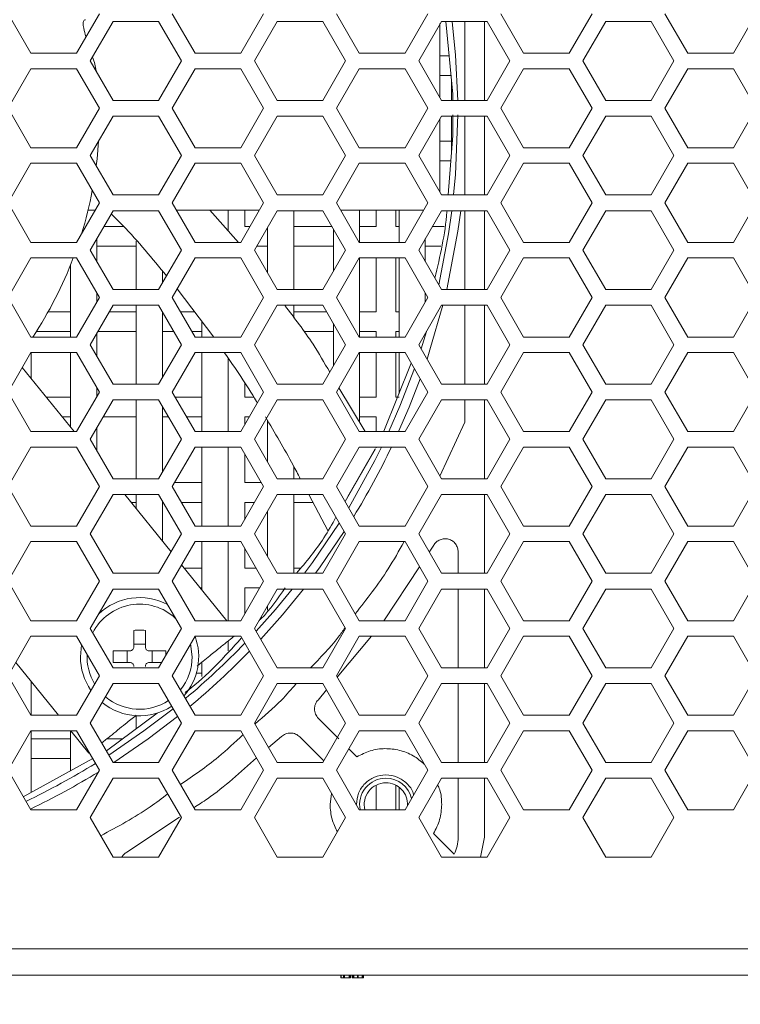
# Model space of a CAD drawing. Header units: millimetres. Extents: x -2516 to -1354, y 370 to 1898.
# Tile 7 of 53: x -2127 to -2072, y 729 to 804. Entities that reach past the tile are written whole.
import ezdxf

# ---------------------------------------------------------------- set-up
doc = ezdxf.new("R2010")
doc.units = ezdxf.units.MM
doc.header["$PDSIZE"] = -1
doc.dimstyles.new('ISO-25', dxfattribs={"dimtxt": 2.5, "dimasz": 2.5, "dimexe": 1.25, "dimexo": 0.625, "dimtad": 1, "dimtxsty": 'Standard', "dimcen": 2.5, "dimadec": 0, "dimazin": 0, "dimtfac": 1, "dimtmove": 0, "dimatfit": 3, "dimfxl": 0, "dimarcsym": 0})

# ---------------------------------------------------------------- blocks, each defined once
blk = doc.blocks.new('_D_3')
at = {"color": 4, "linetype": 'Continuous', "lineweight": -2, "transparency": 16777216}
for p, q in [((-2276.691, 733.694), (-2276.691, 648.542)), ((-1576.691, 733.694), (-1576.691, 648.542)), ((-2261.691, 649.542), (-1955.633, 649.542)), ((-1591.691, 649.542), (-1900.085, 649.542))]:
    blk.add_line(p, q, dxfattribs=at)
at = {"color": 4, "linetype": 'Continuous', "transparency": 16777216}
for points in [[(-2261.691, 652.042), (-2261.691, 647.042), (-2276.691, 649.542)], [(-1591.691, 652.042), (-1591.691, 647.042), (-1576.691, 649.542)]]:
    blk.add_solid(points, dxfattribs=at)
at = {"layer": 'Defpoints', "color": 0, "linetype": 'Continuous', "transparency": 16777216}
for p in [(-2276.691, 734.694), (-1576.691, 734.694), (-1576.691, 649.542)]:
    blk.add_point(p, dxfattribs=at)
at = {"color": 4, "linetype": 'Continuous', "lineweight": 5, "transparency": 16777216, "insert": (-1927.859, 657.042), "char_height": 15, "attachment_point": 2}
blk.add_mtext('700.0', dxfattribs=at)
blk = doc.blocks.new('_D_4')
at = {"color": 4, "linetype": 'Continuous', "lineweight": -2, "transparency": 16777216}
for p, q in [((-2266.691, 773.194), (-2266.691, 691.703)), ((-1586.691, 773.194), (-1586.691, 691.703)), ((-2251.691, 692.703), (-1953.283, 692.703)), ((-1601.691, 692.703), (-1895.235, 692.703))]:
    blk.add_line(p, q, dxfattribs=at)
at = {"color": 4, "linetype": 'Continuous', "transparency": 16777216}
for points in [[(-2251.691, 695.203), (-2251.691, 690.203), (-2266.691, 692.703)], [(-1601.691, 695.203), (-1601.691, 690.203), (-1586.691, 692.703)]]:
    blk.add_solid(points, dxfattribs=at)
at = {"layer": 'Defpoints', "color": 0, "linetype": 'Continuous', "transparency": 16777216}
for p in [(-2266.691, 774.194), (-1586.691, 774.194), (-1586.691, 692.703)]:
    blk.add_point(p, dxfattribs=at)
at = {"color": 4, "linetype": 'Continuous', "lineweight": 5, "transparency": 16777216, "insert": (-1924.259, 700.203), "char_height": 15, "attachment_point": 2}
blk.add_mtext('680.0', dxfattribs=at)

msp = doc.modelspace()

# ---------------------------------------------------------------- linework, layer by layer
at = {"color": 7, "linetype": 'Continuous', "lineweight": 5}
for p, q in [((-2127.955, 804.894), (-2126.216, 801.881)), ((-2122.737, 801.881), (-2120.998, 804.894)), ((-2119.959, 804.294), (-2121.691, 801.294)), ((-2116.494, 804.294), (-2119.959, 804.294)), ((-2114.762, 801.294), (-2116.494, 804.294)), ((-2115.455, 804.894), (-2113.716, 801.881)), ((-2110.237, 801.881), (-2108.498, 804.894)), ((-2107.459, 804.294), (-2109.191, 801.294)), ((-2103.994, 804.294), (-2107.459, 804.294)), ((-2102.262, 801.294), (-2103.994, 804.294)), ((-2102.955, 804.894), (-2101.216, 801.881)), ((-2097.737, 801.881), (-2095.998, 804.894)), ((-2094.959, 804.294), (-2096.691, 801.294)), ((-2091.494, 804.294), (-2094.959, 804.294)), ((-2094.091, 798.772), (-2094.618, 804.294)), ((-2093.191, 804.294), (-2093.191, 798.294)), ((-2091.691, 798.294), (-2091.691, 804.294)), ((-2089.762, 801.294), (-2091.494, 804.294)), ((-2090.455, 804.894), (-2088.716, 801.881)), ((-2085.237, 801.881), (-2083.498, 804.894)), ((-2082.459, 804.294), (-2084.191, 801.294)), ((-2078.994, 804.294), (-2082.459, 804.294)), ((-2077.262, 801.294), (-2078.994, 804.294)), ((-2077.955, 804.894), (-2076.216, 801.881)), ((-2072.737, 801.881), (-2070.998, 804.894)), ((-2126.216, 801.881), (-2122.737, 801.881)), ((-2121.691, 801.294), (-2119.959, 798.294)), ((-2116.494, 798.294), (-2114.762, 801.294)), ((-2113.716, 801.881), (-2110.237, 801.881)), ((-2109.191, 801.294), (-2107.459, 798.294)), ((-2103.994, 798.294), (-2102.262, 801.294)), ((-2101.216, 801.881), (-2097.737, 801.881)), ((-2096.691, 801.294), (-2094.959, 798.294)), ((-2094.37, 801.694), (-2095.091, 801.694)), ((-2091.494, 798.294), (-2089.762, 801.294)), ((-2088.716, 801.881), (-2085.237, 801.881)), ((-2084.191, 801.294), (-2082.459, 798.294)), ((-2078.994, 798.294), (-2077.262, 801.294)), ((-2076.216, 801.881), (-2072.737, 801.881)), ((-2126.216, 800.706), (-2127.955, 797.694)), ((-2122.737, 800.706), (-2126.216, 800.706)), ((-2120.998, 797.694), (-2122.737, 800.706)), ((-2113.716, 800.706), (-2115.455, 797.694)), ((-2110.237, 800.706), (-2113.716, 800.706)), ((-2108.498, 797.694), (-2110.237, 800.706)), ((-2101.216, 800.706), (-2102.955, 797.694)), ((-2097.737, 800.706), (-2101.216, 800.706)), ((-2095.998, 797.694), (-2097.737, 800.706)), ((-2088.716, 800.706), (-2090.455, 797.694)), ((-2085.237, 800.706), (-2088.716, 800.706)), ((-2083.498, 797.694), (-2085.237, 800.706)), ((-2076.216, 800.706), (-2077.955, 797.694)), ((-2072.737, 800.706), (-2076.216, 800.706)), ((-2070.998, 797.694), (-2072.737, 800.706)), ((-2095.091, 800.194), (-2094.226, 800.194)), ((-2094.191, 799.819), (-2094.191, 798.294)), ((-2119.959, 798.294), (-2116.494, 798.294)), ((-2107.459, 798.294), (-2103.994, 798.294)), ((-2094.959, 798.294), (-2091.494, 798.294)), ((-2094.091, 798.294), (-2094.091, 798.772)), ((-2082.459, 798.294), (-2078.994, 798.294)), ((-2127.955, 797.694), (-2126.216, 794.681)), ((-2122.737, 794.681), (-2120.998, 797.694)), ((-2115.455, 797.694), (-2113.716, 794.681)), ((-2110.237, 794.681), (-2108.498, 797.694)), ((-2102.955, 797.694), (-2101.216, 794.681)), ((-2097.737, 794.681), (-2095.998, 797.694)), ((-2090.455, 797.694), (-2088.716, 794.681)), ((-2085.237, 794.681), (-2083.498, 797.694)), ((-2077.955, 797.694), (-2076.216, 794.681)), ((-2072.737, 794.681), (-2070.998, 797.694)), ((-2119.959, 797.094), (-2121.691, 794.094)), ((-2116.494, 797.094), (-2119.959, 797.094)), ((-2114.762, 794.094), (-2116.494, 797.094)), ((-2107.459, 797.094), (-2109.191, 794.094)), ((-2103.994, 797.094), (-2107.459, 797.094)), ((-2102.262, 794.094), (-2103.994, 797.094)), ((-2094.959, 797.094), (-2096.691, 794.094)), ((-2091.494, 797.094), (-2094.959, 797.094)), ((-2094.191, 797.094), (-2094.191, 794.334)), ((-2094.091, 795.615), (-2094.091, 797.194)), ((-2093.191, 797.094), (-2093.191, 791.094)), ((-2091.691, 791.094), (-2091.691, 797.094)), ((-2089.762, 794.094), (-2091.494, 797.094)), ((-2082.459, 797.094), (-2084.191, 794.094)), ((-2078.994, 797.094), (-2082.459, 797.094)), ((-2077.262, 794.094), (-2078.994, 797.094)), ((-2094.443, 791.094), (-2094.091, 795.615)), ((-2126.216, 794.681), (-2122.737, 794.681)), ((-2113.716, 794.681), (-2110.237, 794.681)), ((-2101.216, 794.681), (-2097.737, 794.681)), ((-2094.191, 795.194), (-2095.091, 795.194)), ((-2088.716, 794.681), (-2085.237, 794.681)), ((-2076.216, 794.681), (-2072.737, 794.681)), ((-2121.691, 794.094), (-2119.959, 791.094)), ((-2116.494, 791.094), (-2114.762, 794.094)), ((-2109.191, 794.094), (-2107.459, 791.094)), ((-2103.994, 791.094), (-2102.262, 794.094)), ((-2096.691, 794.094), (-2094.959, 791.094)), ((-2091.494, 791.094), (-2089.762, 794.094)), ((-2084.191, 794.094), (-2082.459, 791.094)), ((-2078.994, 791.094), (-2077.262, 794.094)), ((-2126.216, 793.506), (-2127.955, 790.494)), ((-2122.737, 793.506), (-2126.216, 793.506)), ((-2120.998, 790.494), (-2122.737, 793.506)), ((-2113.716, 793.506), (-2115.455, 790.494)), ((-2110.237, 793.506), (-2113.716, 793.506)), ((-2108.498, 790.494), (-2110.237, 793.506)), ((-2101.216, 793.506), (-2102.955, 790.494)), ((-2097.737, 793.506), (-2101.216, 793.506)), ((-2095.998, 790.494), (-2097.737, 793.506)), ((-2095.091, 793.694), (-2094.241, 793.694)), ((-2088.716, 793.506), (-2090.455, 790.494)), ((-2085.237, 793.506), (-2088.716, 793.506)), ((-2083.498, 790.494), (-2085.237, 793.506)), ((-2076.216, 793.506), (-2077.955, 790.494)), ((-2072.737, 793.506), (-2076.216, 793.506)), ((-2070.998, 790.494), (-2072.737, 793.506)), ((-2119.959, 791.094), (-2116.494, 791.094)), ((-2107.459, 791.094), (-2103.994, 791.094)), ((-2094.959, 791.094), (-2091.494, 791.094)), ((-2082.459, 791.094), (-2078.994, 791.094)), ((-2127.955, 790.494), (-2126.216, 787.481)), ((-2122.737, 787.481), (-2120.998, 790.494)), ((-2115.455, 790.494), (-2113.716, 787.481)), ((-2110.237, 787.481), (-2108.498, 790.494)), ((-2102.955, 790.494), (-2101.216, 787.481)), ((-2097.737, 787.481), (-2095.998, 790.494)), ((-2090.455, 790.494), (-2088.716, 787.481)), ((-2085.237, 787.481), (-2083.498, 790.494)), ((-2077.955, 790.494), (-2076.216, 787.481)), ((-2072.737, 787.481), (-2070.998, 790.494)), ((-2121.857, 789.945), (-2121.314, 789.945)), ((-2119.959, 789.894), (-2121.691, 786.894)), ((-2116.494, 789.894), (-2119.959, 789.894)), ((-2114.762, 786.894), (-2116.494, 789.894)), ((-2115.139, 789.945), (-2108.814, 789.945)), ((-2110.423, 787.477), (-2112.591, 789.945)), ((-2111.191, 788.35), (-2111.191, 789.945)), ((-2109.941, 788.694), (-2109.941, 789.945)), ((-2107.459, 789.894), (-2109.191, 786.894)), ((-2103.994, 789.894), (-2107.459, 789.894)), ((-2106.191, 783.894), (-2106.191, 789.894)), ((-2102.262, 786.894), (-2103.994, 789.894)), ((-2102.639, 789.945), (-2096.314, 789.945)), ((-2101.191, 787.481), (-2101.191, 789.945)), ((-2099.941, 789.945), (-2099.941, 788.694)), ((-2098.441, 788.694), (-2098.441, 789.945)), ((-2098.191, 789.945), (-2098.191, 787.481)), ((-2094.959, 789.894), (-2096.691, 786.894)), ((-2091.494, 789.894), (-2094.959, 789.894)), ((-2093.191, 789.894), (-2093.191, 783.894)), ((-2091.691, 783.894), (-2091.691, 789.894)), ((-2089.762, 786.894), (-2091.494, 789.894)), ((-2082.459, 789.894), (-2084.191, 786.894)), ((-2078.994, 789.894), (-2082.459, 789.894)), ((-2077.262, 786.894), (-2078.994, 789.894)), ((-2119.15, 788.694), (-2120.651, 788.694)), ((-2109.537, 788.694), (-2109.941, 788.694)), ((-2108.191, 788.626), (-2108.191, 785.162)), ((-2103.302, 788.694), (-2106.191, 788.694)), ((-2099.941, 788.694), (-2101.191, 788.694)), ((-2098.191, 788.694), (-2098.441, 788.694)), ((-2094.746, 788.694), (-2095.651, 788.694)), ((-2103.191, 788.501), (-2103.191, 785.286)), ((-2126.216, 787.481), (-2122.737, 787.481)), ((-2121.191, 786.028), (-2121.191, 787.76)), ((-2121.191, 787.194), (-2118.191, 787.194)), ((-2118.191, 787.59), (-2118.191, 783.894)), ((-2113.716, 787.481), (-2110.237, 787.481)), ((-2109.017, 787.194), (-2108.191, 787.194)), ((-2106.191, 787.194), (-2103.191, 787.194)), ((-2101.216, 787.481), (-2097.737, 787.481)), ((-2096.191, 786.028), (-2096.191, 787.76)), ((-2096.191, 787.194), (-2095.017, 787.194)), ((-2088.716, 787.481), (-2085.237, 787.481)), ((-2076.216, 787.481), (-2072.737, 787.481)), ((-2126.216, 786.306), (-2127.955, 783.294)), ((-2122.737, 786.306), (-2126.216, 786.306)), ((-2120.998, 783.294), (-2122.737, 786.306)), ((-2121.691, 786.894), (-2119.959, 783.894)), ((-2116.494, 783.894), (-2114.762, 786.894)), ((-2113.716, 786.306), (-2115.455, 783.294)), ((-2110.237, 786.306), (-2113.716, 786.306)), ((-2108.498, 783.294), (-2110.237, 786.306)), ((-2109.191, 786.894), (-2107.459, 783.894)), ((-2103.994, 783.894), (-2102.262, 786.894)), ((-2101.216, 786.306), (-2102.955, 783.294)), ((-2097.737, 786.306), (-2101.216, 786.306)), ((-2101.191, 780.281), (-2101.191, 786.306)), ((-2099.941, 786.306), (-2099.941, 782.194)), ((-2098.441, 782.194), (-2098.441, 786.306)), ((-2098.191, 786.306), (-2098.191, 780.281)), ((-2095.998, 783.294), (-2097.737, 786.306)), ((-2096.691, 786.894), (-2094.959, 783.894)), ((-2091.494, 783.894), (-2089.762, 786.894)), ((-2088.716, 786.306), (-2090.455, 783.294)), ((-2085.237, 786.306), (-2088.716, 786.306)), ((-2083.498, 783.294), (-2085.237, 786.306)), ((-2084.191, 786.894), (-2082.459, 783.894)), ((-2078.994, 783.894), (-2077.262, 786.894)), ((-2076.216, 786.306), (-2077.955, 783.294)), ((-2072.737, 786.306), (-2076.216, 786.306)), ((-2070.998, 783.294), (-2072.737, 786.306)), ((-2123.191, 785.781), (-2123.191, 780.281)), ((-2116.191, 784.42), (-2116.191, 785.289)), ((-2121.191, 782.96), (-2121.191, 783.628)), ((-2119.959, 783.894), (-2116.494, 783.894)), ((-2115.081, 783.942), (-2112.295, 780.281)), ((-2107.459, 783.894), (-2103.994, 783.894)), ((-2096.191, 782.96), (-2096.191, 783.628)), ((-2094.959, 783.894), (-2091.494, 783.894)), ((-2082.459, 783.894), (-2078.994, 783.894)), ((-2127.955, 783.294), (-2126.216, 780.281)), ((-2122.737, 780.281), (-2120.998, 783.294)), ((-2119.959, 782.694), (-2121.691, 779.694)), ((-2116.494, 782.694), (-2119.959, 782.694)), ((-2118.191, 782.694), (-2118.191, 776.694)), ((-2114.762, 779.694), (-2116.494, 782.694)), ((-2115.455, 783.294), (-2113.716, 780.281)), ((-2110.237, 780.281), (-2108.498, 783.294)), ((-2107.459, 782.694), (-2109.191, 779.694)), ((-2103.994, 782.694), (-2107.459, 782.694)), ((-2106.191, 781.725), (-2106.191, 782.694)), ((-2102.262, 779.694), (-2103.994, 782.694)), ((-2102.955, 783.294), (-2101.216, 780.281)), ((-2097.737, 780.281), (-2095.998, 783.294)), ((-2094.959, 782.694), (-2096.691, 779.694)), ((-2091.494, 782.694), (-2094.959, 782.694)), ((-2093.191, 782.694), (-2093.191, 776.694)), ((-2091.691, 776.694), (-2091.691, 782.694)), ((-2089.762, 779.694), (-2091.494, 782.694)), ((-2090.455, 783.294), (-2088.716, 780.281)), ((-2085.237, 780.281), (-2083.498, 783.294)), ((-2082.459, 782.694), (-2084.191, 779.694)), ((-2078.994, 782.694), (-2082.459, 782.694)), ((-2077.262, 779.694), (-2078.994, 782.694)), ((-2077.955, 783.294), (-2076.216, 780.281)), ((-2072.737, 780.281), (-2070.998, 783.294)), ((-2123.191, 782.194), (-2124.905, 782.194)), ((-2118.191, 782.194), (-2120.247, 782.194)), ((-2116.191, 777.22), (-2116.191, 782.167)), ((-2113.75, 782.194), (-2114.82, 782.194)), ((-2103.706, 782.194), (-2106.191, 782.194)), ((-2099.941, 782.194), (-2101.191, 782.194)), ((-2098.191, 782.194), (-2098.441, 782.194)), ((-2113.191, 781.458), (-2113.191, 780.281)), ((-2103.191, 781.301), (-2103.191, 778.086)), ((-2125.802, 780.694), (-2123.191, 780.694)), ((-2121.191, 778.828), (-2121.191, 780.56)), ((-2121.113, 780.694), (-2118.191, 780.694)), ((-2116.191, 780.694), (-2115.34, 780.694)), ((-2113.954, 780.694), (-2113.191, 780.694)), ((-2105.439, 780.694), (-2103.191, 780.694)), ((-2101.191, 780.694), (-2099.941, 780.694)), ((-2099.941, 780.694), (-2099.941, 780.281)), ((-2098.441, 780.694), (-2098.191, 780.694)), ((-2098.441, 780.281), (-2098.441, 780.694)), ((-2126.216, 780.281), (-2122.737, 780.281)), ((-2121.691, 779.694), (-2119.959, 776.694)), ((-2116.494, 776.694), (-2114.762, 779.694)), ((-2113.716, 780.281), (-2110.237, 780.281)), ((-2109.191, 779.694), (-2107.459, 776.694)), ((-2103.994, 776.694), (-2102.262, 779.694)), ((-2101.216, 780.281), (-2097.737, 780.281)), ((-2096.691, 779.694), (-2094.959, 776.694)), ((-2091.494, 776.694), (-2089.762, 779.694)), ((-2088.716, 780.281), (-2085.237, 780.281)), ((-2084.191, 779.694), (-2082.459, 776.694)), ((-2078.994, 776.694), (-2077.262, 779.694)), ((-2076.216, 780.281), (-2072.737, 780.281)), ((-2126.216, 779.106), (-2127.955, 776.094)), ((-2122.737, 779.106), (-2126.216, 779.106)), ((-2126.191, 777.13), (-2126.191, 779.106)), ((-2123.191, 779.106), (-2123.191, 773.411)), ((-2120.998, 776.094), (-2122.737, 779.106)), ((-2113.716, 779.106), (-2115.455, 776.094)), ((-2110.237, 779.106), (-2113.716, 779.106)), ((-2113.191, 779.106), (-2113.191, 773.081)), ((-2108.498, 776.094), (-2110.237, 779.106)), ((-2101.216, 779.106), (-2102.955, 776.094)), ((-2097.737, 779.106), (-2101.216, 779.106)), ((-2101.191, 773.786), (-2101.191, 779.106)), ((-2099.941, 779.106), (-2099.941, 775.694)), ((-2098.441, 775.694), (-2098.441, 779.106)), ((-2098.191, 779.106), (-2098.191, 775.99)), ((-2095.998, 776.094), (-2097.737, 779.106)), ((-2088.716, 779.106), (-2090.455, 776.094)), ((-2085.237, 779.106), (-2088.716, 779.106)), ((-2083.498, 776.094), (-2085.237, 779.106)), ((-2076.216, 779.106), (-2077.955, 776.094)), ((-2072.737, 779.106), (-2076.216, 779.106)), ((-2070.998, 776.094), (-2072.737, 779.106)), ((-2111.191, 773.081), (-2111.191, 778.641)), ((-2099.346, 773.104), (-2097.268, 778.294)), ((-2122.925, 773.081), (-2126.871, 777.972)), ((-2119.959, 776.694), (-2116.494, 776.694)), ((-2109.941, 775.694), (-2109.941, 776.737)), ((-2107.459, 776.694), (-2103.994, 776.694)), ((-2094.959, 776.694), (-2091.494, 776.694)), ((-2082.459, 776.694), (-2078.994, 776.694)), ((-2127.955, 776.094), (-2126.216, 773.081)), ((-2122.737, 773.081), (-2120.998, 776.094)), ((-2121.191, 775.76), (-2121.191, 776.428)), ((-2115.455, 776.094), (-2113.716, 773.081)), ((-2110.237, 773.081), (-2108.498, 776.094)), ((-2102.955, 776.094), (-2101.216, 773.081)), ((-2100.77, 773.081), (-2102.765, 776.424)), ((-2097.737, 773.081), (-2095.998, 776.094)), ((-2090.455, 776.094), (-2088.716, 773.081)), ((-2085.237, 773.081), (-2083.498, 776.094)), ((-2077.955, 776.094), (-2076.216, 773.081)), ((-2072.737, 773.081), (-2070.998, 776.094)), ((-2123.191, 775.694), (-2125.032, 775.694)), ((-2119.959, 775.494), (-2121.691, 772.494)), ((-2116.494, 775.494), (-2119.959, 775.494)), ((-2118.191, 775.494), (-2118.191, 769.494)), ((-2114.762, 772.494), (-2116.494, 775.494)), ((-2113.191, 775.694), (-2115.224, 775.694)), ((-2109.256, 775.694), (-2109.941, 775.694)), ((-2107.459, 775.494), (-2109.191, 772.494)), ((-2103.994, 775.494), (-2107.459, 775.494)), ((-2102.262, 772.494), (-2103.994, 775.494)), ((-2099.941, 775.694), (-2101.191, 775.694)), ((-2098.191, 775.694), (-2098.441, 775.694)), ((-2094.959, 775.494), (-2096.691, 772.494)), ((-2091.494, 775.494), (-2094.959, 775.494)), ((-2093.191, 775.494), (-2093.191, 773.811)), ((-2091.691, 769.494), (-2091.691, 775.494)), ((-2089.762, 772.494), (-2091.494, 775.494)), ((-2082.459, 775.494), (-2084.191, 772.494)), ((-2078.994, 775.494), (-2082.459, 775.494)), ((-2077.262, 772.494), (-2078.994, 775.494)), ((-2116.191, 770.02), (-2116.191, 774.967)), ((-2123.822, 774.194), (-2123.191, 774.194)), ((-2120.709, 774.194), (-2118.191, 774.194)), ((-2116.191, 774.194), (-2115.744, 774.194)), ((-2114.358, 774.194), (-2113.191, 774.194)), ((-2109.941, 774.194), (-2109.595, 774.194)), ((-2109.941, 773.595), (-2109.941, 774.194)), ((-2108.191, 773.889), (-2108.191, 770.762)), ((-2101.191, 774.194), (-2099.941, 774.194)), ((-2099.941, 774.194), (-2099.941, 773.081)), ((-2093.191, 773.811), (-2095.077, 769.7)), ((-2126.216, 773.081), (-2122.737, 773.081)), ((-2121.191, 771.628), (-2121.191, 773.36)), ((-2113.716, 773.081), (-2110.237, 773.081)), ((-2101.216, 773.081), (-2097.737, 773.081)), ((-2088.716, 773.081), (-2085.237, 773.081)), ((-2076.216, 773.081), (-2072.737, 773.081)), ((-2121.691, 772.494), (-2119.959, 769.494)), ((-2116.494, 769.494), (-2114.762, 772.494)), ((-2109.191, 772.494), (-2107.459, 769.494)), ((-2103.994, 769.494), (-2102.262, 772.494)), ((-2096.691, 772.494), (-2094.959, 769.494)), ((-2091.494, 769.494), (-2089.762, 772.494)), ((-2084.191, 772.494), (-2082.459, 769.494)), ((-2078.994, 769.494), (-2077.262, 772.494)), ((-2126.216, 771.906), (-2127.955, 768.894)), ((-2122.737, 771.906), (-2126.216, 771.906)), ((-2120.998, 768.894), (-2122.737, 771.906)), ((-2113.716, 771.906), (-2115.455, 768.894)), ((-2110.237, 771.906), (-2113.716, 771.906)), ((-2113.191, 771.906), (-2113.191, 765.881)), ((-2111.191, 765.881), (-2111.191, 771.906)), ((-2108.498, 768.894), (-2110.237, 771.906)), ((-2109.941, 769.194), (-2109.941, 771.393)), ((-2101.216, 771.906), (-2102.955, 768.894)), ((-2102.302, 767.762), (-2099.986, 771.759)), ((-2100.002, 771.776), (-2102.081, 768.144)), ((-2097.737, 771.906), (-2101.216, 771.906)), ((-2099.941, 771.906), (-2099.941, 771.855)), ((-2095.998, 768.894), (-2097.737, 771.906)), ((-2088.716, 771.906), (-2090.455, 768.894)), ((-2085.237, 771.906), (-2088.716, 771.906)), ((-2083.498, 768.894), (-2085.237, 771.906)), ((-2076.216, 771.906), (-2077.955, 768.894)), ((-2072.737, 771.906), (-2076.216, 771.906)), ((-2070.998, 768.894), (-2072.737, 771.906)), ((-2106.191, 769.494), (-2106.191, 770.406)), ((-2119.959, 769.494), (-2116.494, 769.494)), ((-2113.191, 769.194), (-2115.282, 769.194)), ((-2108.671, 769.194), (-2109.941, 769.194)), ((-2107.459, 769.494), (-2103.994, 769.494)), ((-2094.959, 769.494), (-2091.494, 769.494)), ((-2082.459, 769.494), (-2078.994, 769.494)), ((-2127.955, 768.894), (-2126.216, 765.881)), ((-2122.737, 765.881), (-2120.998, 768.894)), ((-2115.455, 768.894), (-2113.716, 765.881)), ((-2110.237, 765.881), (-2108.498, 768.894)), ((-2102.955, 768.894), (-2101.216, 765.881)), ((-2097.737, 765.881), (-2095.998, 768.894)), ((-2090.455, 768.894), (-2088.716, 765.881)), ((-2085.237, 765.881), (-2083.498, 768.894)), ((-2077.955, 768.894), (-2076.216, 765.881)), ((-2072.737, 765.881), (-2070.998, 768.894)), ((-2119.959, 768.294), (-2121.691, 765.294)), ((-2116.494, 768.294), (-2119.959, 768.294)), ((-2115.546, 763.936), (-2119.062, 768.294)), ((-2118.578, 767.694), (-2118.191, 767.694)), ((-2118.191, 768.294), (-2118.191, 767.213)), ((-2114.762, 765.294), (-2116.494, 768.294)), ((-2116.191, 764.734), (-2116.191, 767.767)), ((-2116.191, 767.694), (-2116.148, 767.694)), ((-2114.762, 767.694), (-2113.191, 767.694)), ((-2109.941, 767.694), (-2109.191, 767.694)), ((-2109.941, 766.395), (-2109.941, 767.694)), ((-2107.459, 768.294), (-2109.191, 765.294)), ((-2103.994, 768.294), (-2107.459, 768.294)), ((-2106.191, 762.294), (-2106.191, 768.294)), ((-2106.191, 767.694), (-2104.751, 767.694)), ((-2105.069, 768.294), (-2103.59, 765.507)), ((-2102.262, 765.294), (-2103.994, 768.294)), ((-2094.959, 768.294), (-2096.691, 765.294)), ((-2091.494, 768.294), (-2094.959, 768.294)), ((-2091.691, 762.294), (-2091.691, 768.294)), ((-2089.762, 765.294), (-2091.494, 768.294)), ((-2082.459, 768.294), (-2084.191, 765.294)), ((-2078.994, 768.294), (-2082.459, 768.294)), ((-2077.262, 765.294), (-2078.994, 768.294)), ((-2108.191, 767.026), (-2108.191, 763.562)), ((-2126.216, 765.881), (-2122.737, 765.881)), ((-2113.716, 765.881), (-2110.237, 765.881)), ((-2101.216, 765.881), (-2097.737, 765.881)), ((-2088.716, 765.881), (-2085.237, 765.881)), ((-2076.216, 765.881), (-2072.737, 765.881)), ((-2126.216, 764.706), (-2127.955, 761.694)), ((-2122.737, 764.706), (-2126.216, 764.706)), ((-2120.998, 761.694), (-2122.737, 764.706)), ((-2121.691, 765.294), (-2119.959, 762.294)), ((-2116.494, 762.294), (-2114.762, 765.294)), ((-2113.716, 764.706), (-2115.455, 761.694)), ((-2110.237, 764.706), (-2113.716, 764.706)), ((-2113.191, 764.706), (-2113.191, 761.016)), ((-2111.191, 758.681), (-2111.191, 764.706)), ((-2108.498, 761.694), (-2110.237, 764.706)), ((-2109.191, 765.294), (-2107.459, 762.294)), ((-2103.994, 762.294), (-2102.262, 765.294)), ((-2101.216, 764.706), (-2102.955, 761.694)), ((-2097.737, 764.706), (-2101.216, 764.706)), ((-2095.998, 761.694), (-2097.737, 764.706)), ((-2096.691, 765.294), (-2094.959, 762.294)), ((-2091.494, 762.294), (-2089.762, 765.294)), ((-2088.716, 764.706), (-2090.455, 761.694)), ((-2085.237, 764.706), (-2088.716, 764.706)), ((-2083.498, 761.694), (-2085.237, 764.706)), ((-2084.191, 765.294), (-2082.459, 762.294)), ((-2078.994, 762.294), (-2077.262, 765.294)), ((-2076.216, 764.706), (-2077.955, 761.694)), ((-2072.737, 764.706), (-2076.216, 764.706)), ((-2070.998, 761.694), (-2072.737, 764.706)), ((-2109.941, 762.694), (-2109.941, 764.193)), ((-2095.894, 763.914), (-2095.554, 764.426)), ((-2093.691, 763.922), (-2093.691, 762.294)), ((-2111.307, 758.681), (-2114.739, 762.935)), ((-2113.191, 762.694), (-2114.544, 762.694)), ((-2109.075, 762.694), (-2109.941, 762.694)), ((-2105.694, 762.694), (-2106.191, 762.694)), ((-2099.36, 758.681), (-2096.634, 762.796)), ((-2127.955, 761.694), (-2126.216, 758.681)), ((-2122.737, 758.681), (-2120.998, 761.694)), ((-2119.959, 762.294), (-2116.494, 762.294)), ((-2115.455, 761.694), (-2113.716, 758.681)), ((-2110.237, 758.681), (-2108.498, 761.694)), ((-2107.459, 762.294), (-2103.994, 762.294)), ((-2102.955, 761.694), (-2101.216, 758.681)), ((-2097.737, 758.681), (-2095.998, 761.694)), ((-2094.959, 762.294), (-2091.494, 762.294)), ((-2090.455, 761.694), (-2088.716, 758.681)), ((-2085.237, 758.681), (-2083.498, 761.694)), ((-2082.459, 762.294), (-2078.994, 762.294)), ((-2077.955, 761.694), (-2076.216, 758.681)), ((-2072.737, 758.681), (-2070.998, 761.694)), ((-2119.959, 761.094), (-2121.691, 758.094)), ((-2116.494, 761.094), (-2119.959, 761.094)), ((-2114.762, 758.094), (-2116.494, 761.094)), ((-2113.334, 761.194), (-2113.191, 761.194)), ((-2109.941, 761.194), (-2108.786, 761.194)), ((-2109.941, 759.195), (-2109.941, 761.194)), ((-2107.459, 761.094), (-2109.191, 758.094)), ((-2103.994, 761.094), (-2107.459, 761.094)), ((-2102.262, 758.094), (-2103.994, 761.094)), ((-2094.959, 761.094), (-2096.691, 758.094)), ((-2091.494, 761.094), (-2094.959, 761.094)), ((-2093.691, 761.094), (-2093.691, 755.094)), ((-2091.691, 755.094), (-2091.691, 761.094)), ((-2089.762, 758.094), (-2091.494, 761.094)), ((-2082.459, 761.094), (-2084.191, 758.094)), ((-2078.994, 761.094), (-2082.459, 761.094)), ((-2077.262, 758.094), (-2078.994, 761.094)), ((-2108.191, 759.826), (-2108.191, 759.482)), ((-2126.216, 758.681), (-2122.737, 758.681)), ((-2113.716, 758.681), (-2110.237, 758.681)), ((-2101.216, 758.681), (-2097.737, 758.681)), ((-2088.716, 758.681), (-2085.237, 758.681)), ((-2076.216, 758.681), (-2072.737, 758.681)), ((-2121.691, 758.094), (-2119.959, 755.094)), ((-2118.381, 756.684), (-2118.381, 757.951)), ((-2117.501, 756.684), (-2117.501, 757.951)), ((-2116.494, 755.094), (-2114.762, 758.094)), ((-2109.191, 758.094), (-2107.459, 755.094)), ((-2103.994, 755.094), (-2102.262, 758.094)), ((-2096.691, 758.094), (-2094.959, 755.094)), ((-2091.494, 755.094), (-2089.762, 758.094)), ((-2084.191, 758.094), (-2082.459, 755.094)), ((-2078.994, 755.094), (-2077.262, 758.094)), ((-2126.216, 757.506), (-2127.955, 754.494)), ((-2122.737, 757.506), (-2126.216, 757.506)), ((-2120.998, 754.494), (-2122.737, 757.506)), ((-2113.716, 757.506), (-2115.455, 754.494)), ((-2110.237, 757.506), (-2113.716, 757.506)), ((-2111.191, 756.39), (-2111.191, 757.145)), ((-2108.498, 754.494), (-2110.237, 757.506)), ((-2101.216, 757.506), (-2102.955, 754.494)), ((-2102.894, 754.388), (-2100.276, 757.506)), ((-2097.737, 757.506), (-2101.216, 757.506)), ((-2095.998, 754.494), (-2097.737, 757.506)), ((-2088.716, 757.506), (-2090.455, 754.494)), ((-2085.237, 757.506), (-2088.716, 757.506)), ((-2083.498, 754.494), (-2085.237, 757.506)), ((-2076.216, 757.506), (-2077.955, 754.494)), ((-2072.737, 757.506), (-2076.216, 757.506)), ((-2070.998, 754.494), (-2072.737, 757.506)), ((-2122.441, 755.944), (-2122.351, 756.838)), ((-2118.681, 756.384), (-2119.948, 756.384)), ((-2119.948, 756.384), (-2119.948, 755.504)), ((-2118.888, 755.504), (-2118.888, 756.384)), ((-2118.381, 756.891), (-2117.501, 756.891)), ((-2115.933, 756.384), (-2117.201, 756.384)), ((-2116.993, 756.384), (-2116.993, 755.504)), ((-2115.933, 756.066), (-2115.933, 756.384)), ((-2114.059, 756.911), (-2113.941, 755.944)), ((-2127.371, 755.505), (-2124.125, 751.481)), ((-2119.959, 755.094), (-2116.494, 755.094)), ((-2119.948, 755.504), (-2118.681, 755.504)), ((-2117.201, 755.504), (-2116.258, 755.504)), ((-2113.191, 755.531), (-2113.191, 754.435)), ((-2107.459, 755.094), (-2103.994, 755.094)), ((-2094.959, 755.094), (-2091.494, 755.094)), ((-2082.459, 755.094), (-2078.994, 755.094)), ((-2127.955, 754.494), (-2126.216, 751.481)), ((-2122.737, 751.481), (-2120.998, 754.494)), ((-2115.455, 754.494), (-2113.716, 751.481)), ((-2113.618, 754.694), (-2113.191, 754.694)), ((-2110.237, 751.481), (-2108.498, 754.494)), ((-2102.955, 754.494), (-2101.216, 751.481)), ((-2097.737, 751.481), (-2095.998, 754.494)), ((-2090.455, 754.494), (-2088.716, 751.481)), ((-2085.237, 751.481), (-2083.498, 754.494)), ((-2077.955, 754.494), (-2076.216, 751.481)), ((-2072.737, 751.481), (-2070.998, 754.494)), ((-2126.191, 751.481), (-2126.191, 754.042)), ((-2119.959, 753.894), (-2121.691, 750.894)), ((-2116.494, 753.894), (-2119.959, 753.894)), ((-2114.762, 750.894), (-2116.494, 753.894)), ((-2107.459, 753.894), (-2109.191, 750.894)), ((-2103.994, 753.894), (-2107.459, 753.894)), ((-2104.357, 752.646), (-2103.715, 753.41)), ((-2102.262, 750.894), (-2103.994, 753.894)), ((-2094.959, 753.894), (-2096.691, 750.894)), ((-2091.494, 753.894), (-2094.959, 753.894)), ((-2093.691, 753.894), (-2093.691, 747.894)), ((-2091.691, 747.894), (-2091.691, 753.894)), ((-2089.762, 750.894), (-2091.494, 753.894)), ((-2082.459, 753.894), (-2084.191, 750.894)), ((-2078.994, 753.894), (-2082.459, 753.894)), ((-2077.262, 750.894), (-2078.994, 753.894)), ((-2126.216, 751.481), (-2122.737, 751.481)), ((-2120.467, 748.775), (-2116.592, 751.651)), ((-2118.191, 751.451), (-2118.191, 750.465)), ((-2113.716, 751.481), (-2110.237, 751.481)), ((-2102.776, 749.694), (-2104.336, 751.253)), ((-2101.216, 751.481), (-2097.737, 751.481)), ((-2088.716, 751.481), (-2085.237, 751.481)), ((-2076.216, 751.481), (-2072.737, 751.481)), ((-2121.691, 750.894), (-2119.959, 747.894)), ((-2116.494, 747.894), (-2114.762, 750.894)), ((-2109.191, 750.894), (-2107.459, 747.894)), ((-2103.994, 747.894), (-2102.262, 750.894)), ((-2096.691, 750.894), (-2094.959, 747.894)), ((-2091.494, 747.894), (-2089.762, 750.894)), ((-2084.191, 750.894), (-2082.459, 747.894)), ((-2078.994, 747.894), (-2077.262, 750.894)), ((-2126.216, 750.306), (-2127.955, 747.294)), ((-2122.737, 750.306), (-2126.216, 750.306)), ((-2126.191, 745.609), (-2126.191, 750.306)), ((-2123.191, 749.694), (-2126.191, 749.694)), ((-2123.191, 750.306), (-2123.191, 747.258)), ((-2123.177, 750.306), (-2121.793, 748.591)), ((-2120.998, 747.294), (-2122.737, 750.306)), ((-2119.229, 749.694), (-2120.426, 749.694)), ((-2113.716, 750.306), (-2115.455, 747.294)), ((-2110.237, 750.306), (-2113.716, 750.306)), ((-2108.498, 747.294), (-2110.237, 750.306)), ((-2108.12, 749.039), (-2107.143, 749.86)), ((-2105.75, 749.839), (-2103.925, 748.014)), ((-2101.216, 750.306), (-2102.955, 747.294)), ((-2097.737, 750.306), (-2101.216, 750.306)), ((-2095.998, 747.294), (-2097.737, 750.306)), ((-2088.716, 750.306), (-2090.455, 747.294)), ((-2085.237, 750.306), (-2088.716, 750.306)), ((-2083.498, 747.294), (-2085.237, 750.306)), ((-2076.216, 750.306), (-2077.955, 747.294)), ((-2072.737, 750.306), (-2076.216, 750.306)), ((-2070.998, 747.294), (-2072.737, 750.306)), ((-2101.404, 748.322), (-2102.011, 748.929)), ((-2126.792, 745.279), (-2121.51, 748.182)), ((-2126.191, 748.194), (-2123.191, 748.194)), ((-2119.959, 747.894), (-2116.494, 747.894)), ((-2107.459, 747.894), (-2103.994, 747.894)), ((-2094.959, 747.894), (-2091.494, 747.894)), ((-2082.459, 747.894), (-2078.994, 747.894)), ((-2127.955, 747.294), (-2126.216, 744.281)), ((-2122.737, 744.281), (-2120.998, 747.294)), ((-2119.959, 746.694), (-2121.691, 743.694)), ((-2116.494, 746.694), (-2119.959, 746.694)), ((-2114.762, 743.694), (-2116.494, 746.694)), ((-2115.455, 747.294), (-2113.716, 744.281)), ((-2110.237, 744.281), (-2108.498, 747.294)), ((-2107.459, 746.694), (-2109.191, 743.694)), ((-2103.994, 746.694), (-2107.459, 746.694)), ((-2102.262, 743.694), (-2103.994, 746.694)), ((-2102.955, 747.294), (-2101.216, 744.281)), ((-2097.737, 744.281), (-2095.998, 747.294)), ((-2094.959, 746.694), (-2096.691, 743.694)), ((-2091.494, 746.694), (-2094.959, 746.694)), ((-2093.691, 746.694), (-2093.691, 742.194)), ((-2091.691, 742.194), (-2091.691, 746.694)), ((-2089.762, 743.694), (-2091.494, 746.694)), ((-2090.455, 747.294), (-2088.716, 744.281)), ((-2085.237, 744.281), (-2083.498, 747.294)), ((-2082.459, 746.694), (-2084.191, 743.694)), ((-2078.994, 746.694), (-2082.459, 746.694)), ((-2077.262, 743.694), (-2078.994, 746.694)), ((-2077.955, 747.294), (-2076.216, 744.281)), ((-2072.737, 744.281), (-2070.998, 747.294)), ((-2099.941, 746.163), (-2099.941, 744.281)), ((-2098.441, 744.281), (-2098.441, 746.163)), ((-2098.191, 746.006), (-2098.191, 744.281)), ((-2103.325, 745.534), (-2103.441, 744.694)), ((-2126.216, 744.281), (-2122.737, 744.281)), ((-2121.691, 743.694), (-2119.959, 740.694)), ((-2118.923, 741.057), (-2114.907, 743.717)), ((-2116.494, 740.694), (-2114.762, 743.694)), ((-2113.716, 744.281), (-2110.237, 744.281)), ((-2109.191, 743.694), (-2107.459, 740.694)), ((-2103.994, 740.694), (-2102.262, 743.694)), ((-2101.216, 744.281), (-2097.737, 744.281)), ((-2096.691, 743.694), (-2094.959, 740.694)), ((-2091.494, 740.694), (-2089.762, 743.694)), ((-2088.716, 744.281), (-2085.237, 744.281)), ((-2084.191, 743.694), (-2082.459, 740.694)), ((-2078.994, 740.694), (-2077.262, 743.694)), ((-2076.216, 744.281), (-2072.737, 744.281)), ((-2093.983, 740.901), (-2095.563, 742.48)), ((-2091.989, 740.694), (-2091.691, 742.194)), ((-2119.959, 740.694), (-2116.494, 740.694)), ((-2107.459, 740.694), (-2103.994, 740.694)), ((-2094.959, 740.694), (-2091.494, 740.694)), ((-2082.459, 740.694), (-2078.994, 740.694)), ((-2249.691, 733.694), (-1603.691, 733.694)), ((-1603.691, 731.694), (-2249.691, 731.694)), ((-2102.62, 731.694), (-2102.62, 731.494)), ((-2102.597, 731.494), (-2102.597, 731.694)), ((-2102.422, 731.694), (-2102.422, 731.494)), ((-2102.41, 731.494), (-2102.41, 731.694)), ((-2102.385, 731.494), (-2102.385, 731.694)), ((-2102.362, 731.494), (-2102.362, 731.694)), ((-2102.35, 731.494), (-2102.35, 731.694)), ((-2102.336, 731.494), (-2102.336, 731.694)), ((-2101.995, 731.494), (-2101.995, 731.694)), ((-2101.97, 731.494), (-2101.97, 731.694)), ((-2101.944, 731.494), (-2101.944, 731.694)), ((-2101.897, 731.494), (-2101.897, 731.694)), ((-2101.889, 731.494), (-2101.889, 731.694)), ((-2101.771, 731.694), (-2101.771, 731.494)), ((-2101.753, 731.494), (-2101.753, 731.694)), ((-2101.725, 731.494), (-2101.725, 731.694)), ((-2101.68, 731.494), (-2101.68, 731.694)), ((-2101.674, 731.494), (-2101.674, 731.694)), ((-2101.672, 731.494), (-2101.672, 731.694)), ((-2101.642, 731.494), (-2101.642, 731.694)), ((-2101.36, 731.494), (-2101.36, 731.694)), ((-2101.312, 731.494), (-2101.312, 731.694)), ((-2101.008, 731.494), (-2101.008, 731.694)), ((-2100.988, 731.494), (-2100.988, 731.694)), ((-2100.982, 731.494), (-2100.982, 731.694)), ((-2100.965, 731.494), (-2100.965, 731.694)), ((-2100.935, 731.494), (-2100.935, 731.694)), ((-2100.889, 731.494), (-2100.889, 731.694)), ((-2100.886, 731.494), (-2100.886, 731.694)), ((-2102.597, 731.494), (-2102.432, 731.494)), ((-2102.385, 731.494), (-2102.362, 731.494)), ((-2102.362, 731.494), (-2102.35, 731.494)), ((-2102.331, 731.494), (-2101.995, 731.494)), ((-2101.995, 731.494), (-2101.97, 731.494)), ((-2101.944, 731.494), (-2101.897, 731.494)), ((-2101.753, 731.494), (-2101.725, 731.494)), ((-2101.672, 731.494), (-2101.642, 731.494)), ((-2101.642, 731.494), (-2101.36, 731.494)), ((-2101.36, 731.494), (-2101.312, 731.494)), ((-2101.312, 731.494), (-2101.008, 731.494)), ((-2101.008, 731.494), (-2100.988, 731.494)), ((-2100.935, 731.494), (-2100.889, 731.494)), ((-2100.889, 731.494), (-2100.89, 731.494))]:
    msp.add_line(p, q, dxfattribs=at)
at = {"color": 8, "linetype": 'Continuous', "lineweight": 5}
msp.add_line((-2096.105, 780.709), (-2096.514, 779.387), dxfattribs=at)
at = {"color": 8, "linetype": 'Continuous', "lineweight": 5, "flags": 128}
for points in [[(-2094.148, 804.294), (-2093.89, 801.743), (-2093.722, 798.294)], [(-2093.712, 797.194), (-2093.89, 792.645), (-2094.033, 791.094)], [(-2094.173, 789.894), (-2094.425, 788.124), (-2095.172, 784.263)], [(-2094.564, 783.894), (-2093.71, 788.328), (-2093.492, 789.894)], [(-2096.061, 778.603), (-2095.835, 779.293), (-2094.857, 782.694)], [(-2097.025, 777.874), (-2098.125, 775.006), (-2098.964, 773.081)], [(-2098.222, 773.081), (-2097.426, 774.929), (-2096.583, 777.107)], [(-2099.517, 771.906), (-2100.031, 770.872), (-2102.024, 767.281)], [(-2102.741, 766.122), (-2104.785, 763.115), (-2105.392, 762.294)], [(-2104.549, 762.294), (-2104.192, 762.781), (-2102.36, 765.463)], [(-2106.322, 761.094), (-2107.603, 759.539), (-2109.071, 757.886)], [(-2108.717, 757.274), (-2107.064, 759.131), (-2105.462, 761.094)], [(-2115.392, 751.984), (-2117.611, 750.288), (-2120.284, 748.458)], [(-2119.913, 747.894), (-2117.278, 749.695), (-2115.05, 751.392)]]:
    msp.add_lwpolyline(points, dxfattribs=at)
at = {"color": 7, "linetype": 'Continuous', "lineweight": 5, "flags": 128}
msp.add_lwpolyline([(-2121.056, 795.193), (-2121.174, 793.847), (-2121.237, 793.309)], dxfattribs=at)
at = {"color": 7, "linetype": 'Continuous', "lineweight": 5}
for centre, radius, start, end in [((-2151.691, 797.194), 30.7, 342.85316, 349.17434), ((-2151.691, 797.194), 30.7, 326.57116, 339.22883), ((-2117.941, 755.944), 4.5, 61.73016, 133.85823), ((-2117.941, 755.944), 4, 46.89259, 152.89825), ((-2117.941, 755.944), 4.5, 318.49374, 20.25117), ((-2117.941, 755.944), 4.5, 180, 214.70725), ((-2117.941, 755.944), 4, 177.47414, 211.27221), ((-2117.941, 755.944), 4, 320.90694, 0), ((-2117.941, 755.944), 4, 229.59245, 303.25909), ((-2117.941, 755.944), 4.5, 230.75963, 302.89664), ((-2099.191, 744.694), 2, 90, 191.90733), ((-2099.191, 744.694), 2, 12.90094, 90), ((-2099.191, 744.694), 1.65, 90, 194.48321), ((-2099.191, 744.694), 1.65, 357.38731, 90)]:
    msp.add_arc(centre, radius, start, end, dxfattribs=at)
at = {"color": 8, "linetype": 'Continuous', "lineweight": 5}
for radius, start, end in [(58.654, 328.57643, 334.46095), (57.979, 309.9627, 316.07704), (58.654, 309.84686, 315.88703), (57.979, 295.65305, 301.61176), (58.654, 295.70319, 301.46824)]:
    msp.add_arc((-2151.691, 797.194), radius, start, end, dxfattribs=at)
at = {"color": 7, "linetype": 'Continuous', "lineweight": 5}
for points, knots in [([(-2122.013, 803.134), (-2122.017, 803.145), (-2122.084, 803.345), (-2122.171, 803.642), (-2122.227, 803.986), (-2122.235, 804.167), (-2122.213, 804.314), (-2122.154, 804.427), (-2122.1, 804.431), (-2122.067, 804.434)], [0, 0, 0, 0, 0.018156, 0.346755, 0.456838, 0.549202, 0.652879, 0.78812, 1, 1, 1, 1]), ([(-2095.091, 798.522), (-2095.091, 798.625), (-2095.091, 799.295), (-2095.091, 800.415), (-2095.091, 801.788), (-2095.091, 802.689), (-2095.091, 803.297), (-2095.091, 803.644), (-2095.091, 803.937), (-2095.091, 804.086), (-2095.091, 804.154)], [0, 0, 0, 0, 0.0656395, 0.428561, 0.6495928, 0.8153616, 0.8773776, 0.9269134, 0.9664788, 1, 1, 1, 1]), ([(-2121.254, 800.537), (-2121.276, 800.703), (-2121.321, 801.034), (-2121.452, 801.407), (-2121.517, 801.594)], [0, 0, 0, 0, 0.497984, 1, 1, 1, 1]), ([(-2095.091, 791.322), (-2095.091, 791.551), (-2095.091, 792.208), (-2095.091, 793.514), (-2095.091, 795.122), (-2095.091, 796.291), (-2095.091, 796.865)], [0, 0, 0, 0, 0.153153, 0.440316, 0.725369, 1, 1, 1, 1]), ([(-2120.099, 789.65), (-2119.8, 789.356), (-2118.299, 787.879), (-2116.961, 786.248), (-2115.889, 784.942)], [0, 0, 0, 0, 0.198989, 1, 1, 1, 1]), ([(-2095.458, 784.758), (-2095.068, 786.434), (-2094.673, 788.134), (-2094.539, 789.868), (-2094.537, 789.894)], [0, 0, 0, 0, 0.9851845, 1, 1, 1, 1]), ([(-2103.469, 777.604), (-2103.88, 778.322), (-2104.897, 780.101), (-2106.15, 781.725), (-2106.896, 782.694)], [0, 0, 0, 0, 0.403644, 1, 1, 1, 1]), ([(-2111.496, 779.106), (-2110.643, 777.884), (-2109.765, 776.626), (-2109.001, 775.297), (-2108.98, 775.259)], [0, 0, 0, 0, 0.971328, 1, 1, 1, 1]), ([(-2108.366, 774.194), (-2107.646, 772.982), (-2106.727, 771.433), (-2105.889, 769.84), (-2105.706, 769.494)], [0, 0, 0, 0, 0.78265, 1, 1, 1, 1]), ([(-2106.005, 762.294), (-2105.263, 763.166), (-2104.128, 764.5), (-2103.287, 766.033), (-2102.996, 766.564)], [0, 0, 0, 0, 0.65352, 1, 1, 1, 1]), ([(-2097.8, 764.706), (-2098.194, 764.006), (-2099.281, 762.074), (-2100.649, 760.325), (-2101.521, 759.21)], [0, 0, 0, 0, 0.362283, 1, 1, 1, 1]), ([(-2095.554, 764.426), (-2095.49, 764.515), (-2095.363, 764.693), (-2095.076, 764.863), (-2094.754, 764.938), (-2094.425, 764.905), (-2094.123, 764.768), (-2093.884, 764.541), (-2093.722, 764.249), (-2093.701, 764.031), (-2093.691, 763.922)], [0, 0, 0, 0, 0.124999, 0.250002, 0.375002, 0.500001, 0.625001, 0.749999, 0.875, 1, 1, 1, 1]), ([(-2108.856, 758.673), (-2108.805, 758.723), (-2108.035, 759.469), (-2107.427, 760.361), (-2106.86, 761.194)], [0, 0, 0, 0, 0.066365, 1, 1, 1, 1]), ([(-2102.296, 758.152), (-2102.466, 757.913), (-2103.25, 756.817), (-2104.195, 755.85), (-2104.934, 755.094)], [0, 0, 0, 0, 0.217197, 1, 1, 1, 1]), ([(-2114.465, 753.229), (-2114.408, 753.272), (-2112.817, 754.446), (-2111.487, 755.926), (-2110.206, 757.353)], [0, 0, 0, 0, 0.036123, 1, 1, 1, 1]), ([(-2113.566, 755.228), (-2113.522, 755.263), (-2113.188, 755.533), (-2112.572, 756.03), (-2111.875, 756.593), (-2111.401, 756.975), (-2111.132, 757.192), (-2110.904, 757.376), (-2110.788, 757.469), (-2110.735, 757.512)], [0, 0, 0, 0, 0.054284, 0.420086, 0.694428, 0.797063, 0.879043, 0.944523, 1, 1, 1, 1]), ([(-2118.381, 756.684), (-2118.384, 756.65), (-2118.39, 756.583), (-2118.441, 756.494), (-2118.517, 756.426), (-2118.601, 756.389), (-2118.657, 756.385), (-2118.681, 756.384)], [0, 0, 0, 0, 0.213611, 0.427289, 0.639443, 0.850946, 1, 1, 1, 1]), ([(-2117.201, 756.384), (-2117.234, 756.387), (-2117.301, 756.394), (-2117.391, 756.445), (-2117.458, 756.52), (-2117.495, 756.604), (-2117.499, 756.66), (-2117.501, 756.684)], [0, 0, 0, 0, 0.213605, 0.427306, 0.639451, 0.850958, 1, 1, 1, 1]), ([(-2118.681, 755.504), (-2118.647, 755.501), (-2118.58, 755.494), (-2118.491, 755.443), (-2118.423, 755.368), (-2118.386, 755.283), (-2118.382, 755.227), (-2118.381, 755.204)], [0, 0, 0, 0, 0.213631, 0.427297, 0.63946, 0.850962, 1, 1, 1, 1]), ([(-2117.501, 755.204), (-2117.497, 755.237), (-2117.491, 755.304), (-2117.44, 755.394), (-2117.365, 755.461), (-2117.28, 755.498), (-2117.224, 755.502), (-2117.201, 755.504)], [0, 0, 0, 0, 0.213618, 0.427303, 0.639463, 0.850973, 1, 1, 1, 1]), ([(-2106.017, 753.894), (-2106.385, 753.47), (-2107.344, 752.363), (-2108.464, 751.416), (-2109.154, 750.831)], [0, 0, 0, 0, 0.382828, 1, 1, 1, 1]), ([(-2104.629, 751.96), (-2104.625, 752.023), (-2104.619, 752.149), (-2104.563, 752.331), (-2104.479, 752.501), (-2104.398, 752.598), (-2104.357, 752.646)], [0, 0, 0, 0, 0.250002, 0.500001, 0.749997, 1, 1, 1, 1]), ([(-2104.336, 751.253), (-2104.38, 751.302), (-2104.467, 751.4), (-2104.558, 751.576), (-2104.618, 751.764), (-2104.625, 751.895), (-2104.629, 751.96)], [0, 0, 0, 0, 0.250003, 0.499999, 0.749999, 1, 1, 1, 1]), ([(-2120.816, 749.379), (-2120.608, 749.547), (-2120.066, 749.985), (-2119.176, 750.702), (-2118.477, 751.266), (-2118.211, 751.481)], [0, 0, 0, 0, 0.279152, 0.725195, 1, 1, 1, 1]), ([(-2110.065, 750.009), (-2110.679, 749.431), (-2112.162, 748.035), (-2113.842, 746.881), (-2114.827, 746.205)], [0, 0, 0, 0, 0.4137835, 1, 1, 1, 1]), ([(-2107.143, 749.86), (-2107.039, 749.938), (-2106.832, 750.093), (-2106.442, 750.154), (-2106.053, 750.081), (-2105.851, 749.92), (-2105.75, 749.839)], [0, 0, 0, 0, 0.250001, 0.500005, 0.749998, 1, 1, 1, 1]), ([(-2096.274, 747.772), (-2096.543, 747.997), (-2097.099, 748.464), (-2098.144, 748.861), (-2099.266, 748.991), (-2100.399, 748.834), (-2101.069, 748.492), (-2101.404, 748.322)], [0, 0, 0, 0, 0.1889755, 0.3917299, 0.5944863, 0.797243, 1, 1, 1, 1]), ([(-2113.81, 744.444), (-2113.465, 744.667), (-2111.755, 745.772), (-2110.253, 747.153), (-2109.053, 748.256)], [0, 0, 0, 0, 0.20188, 1, 1, 1, 1]), ([(-2101.441, 744.694), (-2101.407, 744.988), (-2101.339, 745.577), (-2100.819, 746.326), (-2100.075, 746.827), (-2099.192, 747.002), (-2098.302, 746.828), (-2097.578, 746.321), (-2097.15, 745.797), (-2097.092, 745.461), (-2097.084, 745.413)], [0, 0, 0, 0, 0.1395728, 0.2791446, 0.4187188, 0.5582909, 0.697863, 0.8374371, 0.977009, 1, 1, 1, 1]), ([(-2094.941, 744.694), (-2094.955, 745.074), (-2094.975, 745.595), (-2095.191, 746.063), (-2095.25, 746.19)], [0, 0, 0, 0, 0.729671, 1, 1, 1, 1]), ([(-2115.801, 745.492), (-2116.239, 745.162), (-2117.84, 743.956), (-2119.609, 743.005), (-2120.894, 742.314)], [0, 0, 0, 0, 0.2734517, 1, 1, 1, 1]), ([(-2103.441, 744.694), (-2103.416, 744.316), (-2103.368, 743.586), (-2103.043, 742.93), (-2102.886, 742.613)], [0, 0, 0, 0, 0.516664, 1, 1, 1, 1]), ([(-2095.563, 742.48), (-2095.383, 742.828), (-2095.023, 743.523), (-2094.968, 744.303), (-2094.941, 744.694)], [0, 0, 0, 0, 0.499999, 1, 1, 1, 1]), ([(-2093.691, 742.194), (-2093.703, 741.97), (-2093.729, 741.523), (-2093.899, 741.108), (-2093.983, 740.901)], [0, 0, 0, 0, 0.500001, 1, 1, 1, 1]), ([(-2119.285, 740.694), (-2119.237, 740.766), (-2119.14, 740.911), (-2118.996, 741.008), (-2118.923, 741.057)], [0, 0, 0, 0, 0.497489, 1, 1, 1, 1]), ([(-2102.619, 731.494), (-2102.62, 731.494), (-2102.62, 731.494), (-2102.617, 731.494), (-2102.609, 731.494), (-2102.602, 731.494), (-2102.597, 731.494)], [0, 0, 0, 0, 0.109021, 0.333477, 0.553624, 1, 1, 1, 1]), ([(-2102.422, 731.494), (-2102.422, 731.494), (-2102.422, 731.494), (-2102.421, 731.494), (-2102.42, 731.494), (-2102.418, 731.494), (-2102.413, 731.494), (-2102.411, 731.494), (-2102.41, 731.494)], [0, 0, 0, 0, 0.236106, 0.520519, 0.666234, 0.806941, 0.90424, 1, 1, 1, 1]), ([(-2102.41, 731.494), (-2102.407, 731.494), (-2102.399, 731.494), (-2102.392, 731.494), (-2102.388, 731.494), (-2102.385, 731.494)], [0, 0, 0, 0, 0.275759, 0.560571, 1, 1, 1, 1]), ([(-2102.35, 731.494), (-2102.346, 731.494), (-2102.339, 731.494), (-2102.338, 731.494), (-2102.338, 731.494)], [0, 0, 0, 0, 0.6194912, 1, 1, 1, 1]), ([(-2101.97, 731.494), (-2101.969, 731.494), (-2101.966, 731.494), (-2101.962, 731.494), (-2101.96, 731.494), (-2101.958, 731.494), (-2101.956, 731.494), (-2101.954, 731.494), (-2101.951, 731.494), (-2101.948, 731.494), (-2101.946, 731.494), (-2101.944, 731.494)], [0, 0, 0, 0, 0.244912, 0.378341, 0.422403, 0.46234, 0.499033, 0.573007, 0.658865, 0.789091, 1, 1, 1, 1]), ([(-2101.897, 731.494), (-2101.893, 731.494), (-2101.889, 731.494), (-2101.89, 731.494), (-2101.89, 731.494)], [0, 0, 0, 0, 0.80344, 1, 1, 1, 1]), ([(-2101.769, 731.494), (-2101.769, 731.494), (-2101.772, 731.494), (-2101.761, 731.494), (-2101.753, 731.494)], [0, 0, 0, 0, 0.178182, 1, 1, 1, 1]), ([(-2101.725, 731.494), (-2101.72, 731.494), (-2101.711, 731.494), (-2101.704, 731.494), (-2101.693, 731.494), (-2101.689, 731.494), (-2101.685, 731.494), (-2101.682, 731.494), (-2101.68, 731.494), (-2101.68, 731.494)], [0, 0, 0, 0, 0.420313, 0.748474, 0.811611, 0.843848, 0.874508, 0.937589, 1, 1, 1, 1]), ([(-2100.982, 731.494), (-2100.982, 731.494), (-2100.982, 731.494), (-2100.978, 731.494), (-2100.974, 731.494), (-2100.971, 731.494), (-2100.968, 731.494), (-2100.966, 731.494), (-2100.965, 731.494)], [0, 0, 0, 0, 0.499482, 0.750009, 0.873893, 0.938331, 0.967903, 1, 1, 1, 1]), ([(-2100.965, 731.494), (-2100.962, 731.494), (-2100.956, 731.494), (-2100.948, 731.494), (-2100.943, 731.494), (-2100.938, 731.494), (-2100.935, 731.494)], [0, 0, 0, 0, 0.125228, 0.24773, 0.50083, 1, 1, 1, 1])]:
    msp.add_open_spline(points, degree=3, knots=knots, dxfattribs=at)
msp.add_open_spline([(-2117.501, 757.951), (-2117.647, 757.955), (-2117.941, 757.963), (-2118.234, 757.955), (-2118.381, 757.951)], degree=3, dxfattribs=at)

# ---------------------------------------------------------------- dimensions: what is measured, and where the dimension line sits
for base, p1, p2, picture, middle in [((-1586.691, 692.703), (-2266.691, 774.194), (-1586.691, 774.194), '_D_4', (-1924.259, 692.703)), ((-1576.691, 649.542), (-2276.691, 734.694), (-1576.691, 734.694), '_D_3', (-1927.859, 649.542))]:
    dim = msp.add_linear_dim(base=base, p1=p1, p2=p2, angle=0, dimstyle='ISO-25', override={"dimtxt": 15, "dimasz": 15, "dimexe": 1, "dimexo": 1, "dimgap": 1.524, "dimtad": 0, "dimdec": 1, "dimzin": 0, "dimdsep": 46, "dimclrd": 4, "dimclre": 4, "dimclrt": 4, "dimadec": 2, "dimazin": 2, "dimtdec": 1, "dimtzin": 0}, dxfattribs=at)
    dim.commit()
    dim.dimension.update_dxf_attribs({"geometry": picture, "text_midpoint": middle, "dimtype": 160})

doc.saveas('drawing.dxf')
